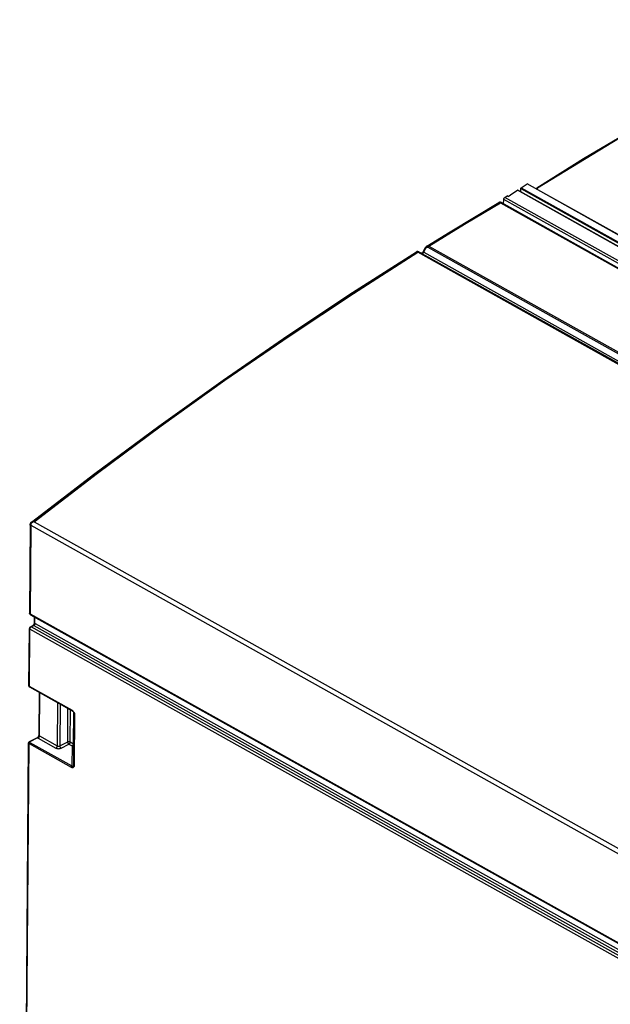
# Model space of a CAD drawing. Extents: x 0 to 420, y 0 to 297.
# Tile 25 of 41: x 325 to 341, y 122 to 149. Entities that reach past the tile are written whole.
import ezdxf

# ---------------------------------------------------------------- set-up
doc = ezdxf.new("R2010")
doc.units = 0
doc.header["$LTSCALE"] = 23.1
doc.layers.get('0').update_dxf_attribs({"linetype": 'CONTINUOUS'})

msp = doc.modelspace()

# ---------------------------------------------------------------- linework, layer by layer
at = {"color": 7, "linetype": 'CONTINUOUS'}
for p, q in [((340.63, 145.303), (339.351, 144.502)), ((338.918, 144.509), (339.078, 144.614)), ((357.093, 134.546), (339.078, 144.614)), ((357.097, 134.233), (338.827, 144.444)), ((338.904, 144.4), (338.905, 144.486)), ((338.376, 144.103), (386.654, 117.122)), ((338.435, 144.07), (338.439, 144.19)), ((338.471, 144.247), (338.534, 144.289)), ((338.561, 144.273), (338.534, 144.289)), ((336.092, 142.758), (336.089, 142.759)), ((336.106, 142.752), (336.102, 142.754)), ((336.106, 142.752), (336.191, 142.714)), ((336.21, 142.721), (336.276, 142.849)), ((336.21, 142.721), (336.21, 142.721)), ((336.191, 142.714), (336.191, 142.714)), ((325.45, 135.279), (325.431, 132.856)), ((325.457, 132.812), (374.097, 105.629)), ((325.563, 132.753), (325.562, 132.59)), ((325.455, 132.478), (325.527, 132.515)), ((325.534, 132.521), (325.532, 132.519)), ((325.532, 132.519), (325.532, 132.519)), ((325.416, 130.86), (325.428, 132.434)), ((325.429, 130.834), (325.436, 130.829)), ((326.612, 130.172), (325.436, 130.829)), ((325.693, 129.51), (325.701, 130.681)), ((326.648, 130.129), (326.637, 128.673)), ((326.639, 130.147), (326.642, 130.142)), ((326.642, 130.142), (326.645, 130.137)), ((326.645, 130.137), (326.648, 130.131)), ((326.648, 130.131), (326.648, 130.13)), ((326.648, 130.13), (326.648, 130.129)), ((325.691, 129.502), (325.688, 129.495)), ((325.691, 129.502), (325.691, 129.502)), ((325.161, 96.838), (325.405, 129.299)), ((325.644, 129.442), (325.426, 129.33)), ((325.649, 129.445), (325.644, 129.442)), ((326.637, 128.673), (326.637, 128.673))]:
    msp.add_line(p, q, dxfattribs=at)
at = {"color": 9, "linetype": 'CONTINUOUS'}
for p, q in [((357.075, 134.238), (338.816, 144.442)), ((338.905, 144.486), (357.074, 134.332)), ((338.918, 144.509), (357.073, 134.363)), ((339.369, 144.5), (339.359, 144.489)), ((339.368, 144.466), (339.359, 144.457)), ((339.368, 144.466), (357.085, 134.565)), ((337.366, 143.511), (338.349, 144.1)), ((338.349, 144.1), (386.627, 117.12)), ((386.787, 117.171), (338.439, 144.19)), ((386.818, 117.228), (338.471, 144.247)), ((336.384, 142.909), (337.366, 143.511)), ((384.359, 115.763), (336.081, 142.743)), ((336.102, 142.754), (336.106, 142.752)), ((336.106, 142.752), (336.112, 142.749)), ((384.385, 115.767), (336.107, 142.747)), ((336.109, 142.751), (336.112, 142.749)), ((336.244, 142.745), (336.292, 142.839)), ((336.244, 142.745), (384.557, 115.745)), ((336.359, 142.881), (384.637, 115.901)), ((336.384, 142.909), (384.662, 115.929)), ((336.191, 142.714), (336.194, 142.713)), ((336.191, 142.714), (336.194, 142.713)), ((336.194, 142.713), (384.507, 115.713)), ((336.194, 142.713), (336.2, 142.711)), ((336.2, 142.711), (336.206, 142.712)), ((336.206, 142.712), (336.213, 142.714)), ((325.464, 135.26), (325.446, 132.837)), ((325.465, 135.269), (373.762, 108.278)), ((325.509, 135.337), (325.497, 135.327)), ((325.555, 135.361), (373.833, 108.381)), ((325.446, 132.837), (374.086, 105.654)), ((325.57, 132.749), (325.569, 132.581)), ((325.479, 132.476), (325.55, 132.513)), ((374.084, 105.313), (325.479, 132.476)), ((325.545, 132.515), (325.55, 132.513)), ((325.55, 132.513), (374.191, 105.33)), ((325.587, 132.574), (374.227, 105.391)), ((325.431, 130.841), (325.442, 132.415)), ((374.048, 105.252), (325.442, 132.415)), ((326.606, 130.184), (325.431, 130.841)), ((325.707, 129.491), (325.715, 130.673)), ((326.203, 130.4), (326.194, 129.219)), ((326.273, 130.361), (326.264, 129.218)), ((326.48, 129.329), (326.487, 130.242)), ((326.551, 129.328), (326.557, 130.202)), ((326.616, 130.178), (326.606, 130.184)), ((326.626, 130.17), (326.616, 130.178)), ((326.633, 130.162), (326.626, 130.17)), ((326.641, 129.277), (326.647, 130.133)), ((326.643, 130.144), (326.645, 130.146)), ((326.647, 130.143), (326.645, 130.146)), ((326.649, 130.139), (326.647, 130.143)), ((326.649, 130.139), (326.654, 130.129)), ((326.662, 130.11), (326.652, 128.655)), ((325.176, 96.819), (325.419, 129.28)), ((325.419, 129.28), (326.57, 128.637)), ((325.434, 129.312), (325.437, 129.31)), ((325.437, 129.31), (326.588, 128.667)), ((325.655, 129.441), (325.438, 129.329)), ((325.67, 129.43), (326.157, 129.158)), ((325.707, 129.491), (326.194, 129.219)), ((326.264, 129.218), (326.48, 129.329)), ((326.299, 129.156), (326.514, 129.267)), ((326.514, 129.267), (326.604, 129.217)), ((326.551, 129.328), (326.641, 129.277)), ((326.604, 129.217), (326.588, 128.667))]:
    msp.add_line(p, q, dxfattribs=at)
for points in [[(348.338, 149.113), (346.101, 148.183), (343.856, 147.101), (341.61, 145.873), (339.369, 144.5)], [(339.351, 144.502), (339.356, 144.504), (339.369, 144.5)], [(339.359, 144.489), (339.358, 144.476), (339.368, 144.466)], [(338.302, 144.104), (338.309, 144.107), (338.318, 144.109), (338.328, 144.108), (338.338, 144.105), (338.349, 144.1)], [(338.376, 144.103), (338.37, 144.105), (338.364, 144.105), (338.357, 144.104), (338.349, 144.1)], [(325.555, 135.361), (327.294, 136.694), (329.04, 137.986), (330.793, 139.238), (332.551, 140.448), (334.314, 141.617), (336.081, 142.743)], [(336.081, 142.743), (336.071, 142.748), (336.063, 142.752), (336.055, 142.754), (336.049, 142.755), (336.045, 142.754), (336.045, 142.754)], [(336.081, 142.743), (336.088, 142.747), (336.095, 142.748), (336.101, 142.749), (336.107, 142.747)], [(336.107, 142.747), (336.102, 142.75), (336.099, 142.752), (336.096, 142.754), (336.094, 142.755), (336.094, 142.756), (336.095, 142.756), (336.097, 142.755), (336.101, 142.754)], [(336.21, 142.721), (336.213, 142.727), (336.218, 142.734), (336.223, 142.74), (336.228, 142.744), (336.233, 142.746), (336.237, 142.747), (336.241, 142.747), (336.244, 142.745)], [(336.213, 142.714), (336.22, 142.717), (336.227, 142.723), (336.234, 142.729), (336.239, 142.737), (336.244, 142.745)], [(336.276, 142.849), (336.276, 142.849), (336.278, 142.847), (336.281, 142.845), (336.286, 142.842), (336.292, 142.839)], [(336.292, 142.839), (336.298, 142.849), (336.305, 142.858), (336.312, 142.866), (336.319, 142.872), (336.327, 142.878), (336.334, 142.881), (336.341, 142.883), (336.348, 142.884), (336.354, 142.883), (336.359, 142.881)], [(336.327, 142.907), (336.328, 142.908), (336.34, 142.913), (336.351, 142.916), (336.362, 142.916), (336.373, 142.914), (336.384, 142.909)], [(336.384, 142.909), (336.377, 142.904), (336.37, 142.897), (336.364, 142.89), (336.359, 142.881)], [(325.464, 135.26), (325.458, 135.264), (325.453, 135.269), (325.45, 135.274), (325.45, 135.279)], [(325.454, 135.283), (325.451, 135.29), (325.451, 135.297), (325.452, 135.298)], [(325.465, 135.269), (325.458, 135.276), (325.454, 135.283)], [(325.465, 135.269), (325.464, 135.265), (325.464, 135.26)], [(325.497, 135.327), (325.486, 135.316), (325.478, 135.304), (325.471, 135.292), (325.467, 135.281), (325.465, 135.269)], [(325.555, 135.361), (325.539, 135.362), (325.523, 135.361), (325.509, 135.359), (325.497, 135.354), (325.486, 135.348), (325.483, 135.346)], [(325.555, 135.361), (325.539, 135.355), (325.523, 135.347), (325.509, 135.337)], [(325.446, 132.837), (325.439, 132.841), (325.435, 132.846), (325.432, 132.851), (325.431, 132.856)], [(325.446, 132.837), (325.446, 132.83), (325.448, 132.824), (325.45, 132.819), (325.454, 132.814), (325.457, 132.812)], [(325.442, 132.415), (325.443, 132.424), (325.445, 132.433), (325.449, 132.442), (325.453, 132.451), (325.459, 132.459), (325.465, 132.466), (325.472, 132.472), (325.479, 132.476)], [(325.455, 132.478), (325.459, 132.48), (325.465, 132.48), (325.472, 132.479), (325.479, 132.476)], [(325.527, 132.515), (325.532, 132.517), (325.536, 132.517), (325.541, 132.517), (325.545, 132.515)], [(325.569, 132.581), (325.569, 132.576), (325.567, 132.571), (325.565, 132.565), (325.562, 132.558), (325.557, 132.55), (325.551, 132.542), (325.542, 132.532), (325.532, 132.519)], [(325.55, 132.513), (325.557, 132.517), (325.564, 132.523), (325.57, 132.53), (325.576, 132.538), (325.58, 132.547), (325.584, 132.556), (325.586, 132.565), (325.587, 132.574)], [(325.569, 132.581), (325.565, 132.583), (325.563, 132.587), (325.562, 132.59)], [(325.569, 132.581), (325.578, 132.578), (325.587, 132.574)], [(325.428, 132.434), (325.429, 132.429), (325.432, 132.424), (325.436, 132.419), (325.442, 132.415)], [(325.431, 130.841), (325.424, 130.845), (325.42, 130.85), (325.417, 130.855), (325.416, 130.86)], [(325.436, 130.829), (325.434, 130.83), (325.432, 130.833), (325.431, 130.837), (325.431, 130.841)], [(326.606, 130.184), (326.607, 130.18), (326.608, 130.176), (326.61, 130.173), (326.612, 130.172)], [(326.645, 130.146), (326.64, 130.154), (326.633, 130.162)], [(326.642, 130.142), (326.642, 130.143), (326.643, 130.144)], [(326.662, 130.11), (326.655, 130.118), (326.65, 130.127), (326.648, 130.13)], [(326.648, 130.129), (326.649, 130.125), (326.651, 130.121)], [(326.651, 130.121), (326.653, 130.117), (326.657, 130.114), (326.662, 130.11)], [(326.654, 130.129), (326.659, 130.119), (326.662, 130.11)], [(325.68, 129.476), (325.685, 129.489), (325.691, 129.502)], [(325.693, 129.51), (325.693, 129.506), (325.695, 129.502), (325.698, 129.498)], [(325.698, 129.498), (325.702, 129.494), (325.707, 129.491)], [(325.405, 129.299), (325.406, 129.294), (325.408, 129.289), (325.413, 129.284), (325.419, 129.28)], [(325.437, 129.31), (325.433, 129.308), (325.429, 129.304), (325.426, 129.3), (325.423, 129.295), (325.421, 129.29), (325.419, 129.285), (325.419, 129.28)], [(325.438, 129.329), (325.434, 129.331), (325.43, 129.331), (325.427, 129.331), (325.426, 129.33)], [(325.431, 129.322), (325.43, 129.32), (325.43, 129.317), (325.432, 129.315), (325.434, 129.312)], [(325.438, 129.329), (325.434, 129.327), (325.432, 129.325), (325.431, 129.322)], [(325.644, 129.442), (325.644, 129.443), (325.648, 129.443), (325.651, 129.443), (325.655, 129.441)], [(325.655, 129.441), (325.658, 129.443), (325.662, 129.446), (325.665, 129.45), (325.669, 129.454), (325.673, 129.46)], [(325.655, 129.441), (325.662, 129.435), (325.67, 129.43)], [(325.67, 129.43), (325.677, 129.435), (325.684, 129.441), (325.69, 129.448), (325.696, 129.456), (325.7, 129.464), (325.704, 129.473), (325.706, 129.482), (325.707, 129.491)], [(325.673, 129.46), (325.677, 129.467), (325.68, 129.476)], [(326.48, 129.329), (326.488, 129.332), (326.496, 129.334), (326.506, 129.336), (326.515, 129.336), (326.525, 129.335), (326.535, 129.334), (326.543, 129.331), (326.551, 129.328)], [(326.514, 129.267), (326.508, 129.271), (326.501, 129.278), (326.495, 129.285), (326.49, 129.293), (326.486, 129.302), (326.482, 129.311), (326.48, 129.32), (326.48, 129.329)], [(326.514, 129.267), (326.521, 129.271), (326.528, 129.277), (326.534, 129.284), (326.54, 129.292), (326.544, 129.301), (326.548, 129.31), (326.55, 129.319), (326.551, 129.328)], [(326.604, 129.217), (326.611, 129.221), (326.618, 129.227), (326.624, 129.234), (326.63, 129.242), (326.634, 129.251), (326.638, 129.26), (326.64, 129.269), (326.641, 129.277)], [(326.604, 129.217), (326.614, 129.217), (326.623, 129.22), (326.632, 129.223), (326.64, 129.228), (326.642, 129.23)], [(326.157, 129.158), (326.164, 129.162), (326.171, 129.168), (326.177, 129.175), (326.183, 129.183), (326.187, 129.192), (326.191, 129.201), (326.193, 129.21), (326.194, 129.219)], [(326.157, 129.158), (326.169, 129.152), (326.183, 129.148), (326.197, 129.144), (326.212, 129.142), (326.228, 129.141), (326.243, 129.142), (326.259, 129.144), (326.273, 129.147), (326.287, 129.151), (326.299, 129.156)], [(326.194, 129.219), (326.2, 129.216), (326.206, 129.214), (326.213, 129.212), (326.221, 129.211), (326.229, 129.21), (326.237, 129.211), (326.244, 129.211), (326.252, 129.213), (326.258, 129.215), (326.264, 129.218)], [(326.299, 129.156), (326.292, 129.161), (326.286, 129.167), (326.28, 129.174), (326.274, 129.182), (326.27, 129.191), (326.267, 129.2), (326.265, 129.209), (326.264, 129.218)], [(326.588, 128.667), (326.584, 128.664), (326.58, 128.661), (326.577, 128.657), (326.574, 128.652), (326.572, 128.647), (326.571, 128.641), (326.57, 128.637)], [(326.57, 128.637), (326.583, 128.63), (326.596, 128.626), (326.607, 128.624), (326.617, 128.625), (326.625, 128.627)], [(326.625, 128.65), (326.619, 128.65), (326.613, 128.652), (326.605, 128.655), (326.597, 128.66), (326.588, 128.667)], [(326.63, 128.652), (326.628, 128.651), (326.625, 128.65)], [(326.634, 128.632), (326.63, 128.629), (326.625, 128.627)], [(326.637, 128.673), (326.637, 128.666), (326.634, 128.659), (326.63, 128.652)], [(326.63, 128.652), (326.632, 128.653), (326.634, 128.653), (326.637, 128.653), (326.641, 128.653), (326.645, 128.654), (326.652, 128.655)], [(326.63, 128.652), (326.63, 128.648), (326.63, 128.642), (326.631, 128.637), (326.634, 128.632)], [(326.652, 128.655), (326.648, 128.65), (326.645, 128.645), (326.642, 128.641), (326.639, 128.638), (326.637, 128.635), (326.634, 128.632)], [(326.637, 128.673), (326.638, 128.67), (326.64, 128.665), (326.643, 128.661), (326.647, 128.658), (326.652, 128.655)]]:
    msp.add_lwpolyline(points, dxfattribs=at)
at = {"color": 7, "linetype": 'CONTINUOUS'}
for points in [[(348.32, 149.115), (347.043, 148.602), (345.763, 148.039), (344.479, 147.428), (343.195, 146.767), (341.912, 146.059), (340.63, 145.303)], [(338.561, 144.273), (338.688, 144.358), (338.816, 144.442)], [(338.816, 144.442), (338.819, 144.444), (338.822, 144.445), (338.825, 144.444), (338.827, 144.444)], [(338.905, 144.486), (338.905, 144.49), (338.907, 144.495), (338.909, 144.499), (338.911, 144.503), (338.914, 144.507), (338.918, 144.509)], [(339.351, 144.502), (339.349, 144.501), (339.338, 144.492), (339.33, 144.482), (339.326, 144.475)], [(336.327, 142.907), (336.969, 143.302), (337.635, 143.706), (338.302, 144.104)], [(338.336, 144.113), (338.323, 144.112), (338.311, 144.108), (338.302, 144.104)], [(338.376, 144.103), (338.364, 144.108), (338.35, 144.112), (338.336, 144.113)], [(338.439, 144.19), (338.44, 144.199), (338.443, 144.209), (338.446, 144.218), (338.451, 144.226), (338.457, 144.234), (338.464, 144.241), (338.471, 144.247)], [(325.483, 135.346), (327.223, 136.68), (328.981, 137.982), (330.746, 139.242), (332.516, 140.461), (334.291, 141.637), (336.045, 142.754)], [(336.089, 142.759), (336.086, 142.76), (336.082, 142.76), (336.077, 142.761), (336.071, 142.761), (336.065, 142.761), (336.059, 142.76), (336.052, 142.758), (336.045, 142.754), (336.045, 142.754)], [(336.102, 142.754), (336.098, 142.755), (336.095, 142.756), (336.092, 142.758)], [(336.21, 142.721), (336.209, 142.72), (336.208, 142.719), (336.206, 142.717), (336.203, 142.716), (336.2, 142.715), (336.196, 142.714), (336.194, 142.714), (336.192, 142.714), (336.192, 142.714)], [(336.327, 142.907), (336.313, 142.897), (336.3, 142.885), (336.289, 142.871), (336.279, 142.855), (336.276, 142.849)], [(325.452, 135.298), (325.45, 135.283), (325.45, 135.279)], [(325.483, 135.346), (325.482, 135.345), (325.471, 135.335), (325.463, 135.325), (325.457, 135.313), (325.452, 135.302), (325.452, 135.298)], [(325.431, 132.856), (325.432, 132.853), (325.433, 132.843), (325.437, 132.834)], [(325.437, 132.834), (325.442, 132.825), (325.449, 132.818), (325.457, 132.812)], [(325.455, 132.478), (325.449, 132.474), (325.441, 132.468), (325.436, 132.46), (325.431, 132.451), (325.429, 132.441), (325.428, 132.434)], [(325.532, 132.519), (325.53, 132.517), (325.527, 132.515)], [(325.56, 132.575), (325.558, 132.565), (325.553, 132.555), (325.548, 132.544), (325.541, 132.532), (325.534, 132.521)], [(325.562, 132.59), (325.562, 132.584), (325.56, 132.575)], [(325.416, 130.86), (325.417, 130.854), (325.419, 130.847), (325.423, 130.84), (325.429, 130.834)], [(326.612, 130.172), (326.613, 130.171), (326.618, 130.168), (326.622, 130.165), (326.627, 130.161)], [(326.627, 130.161), (326.631, 130.157), (326.635, 130.152), (326.639, 130.147)], [(325.691, 129.502), (325.692, 129.504), (325.693, 129.51)], [(325.426, 129.33), (325.418, 129.325), (325.412, 129.319), (325.408, 129.313), (325.406, 129.306), (325.405, 129.299)], [(325.664, 129.458), (325.656, 129.451), (325.649, 129.445)], [(325.678, 129.477), (325.671, 129.467), (325.664, 129.458)], [(325.688, 129.495), (325.681, 129.483), (325.678, 129.477)]]:
    msp.add_lwpolyline(points, dxfattribs=at)

doc.saveas('drawing.dxf')
